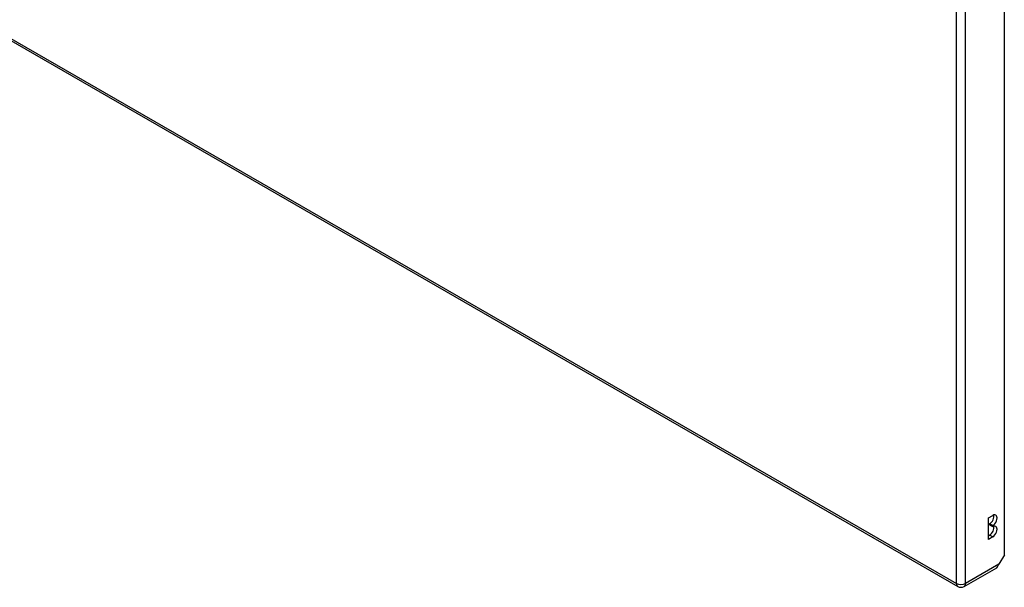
# Model space of a CAD drawing. Header units: inches. Extents: x 338.7 to 398.8, y 128 to 186.9.
# Tile 70 of 110: x 383.6 to 398.6, y 128 to 136.7. Entities that reach past the tile are written whole.
import ezdxf

# ---------------------------------------------------------------- set-up
doc = ezdxf.new("R2010")
doc.units = ezdxf.units.IN
doc.header["$MEASUREMENT"] = 0
doc.layers.add('Visible Edges(ANSI)', color=7, linetype='Continuous', lineweight=25)
doc.layers.add('Visible Tangent Edges(ANSI)', color=7, linetype='Continuous', lineweight=25)

msp = doc.modelspace()

# ---------------------------------------------------------------- linework, layer by layer
at = {"layer": 'Visible Edges(ANSI)'}
for p, q in [((398.6, 128.53), (398.6, 152.732)), ((368.471, 144.99), (397.89, 128.049)), ((398.356, 129.092), (398.423, 129.13)), ((398.356, 128.765), (398.356, 129.092)), ((398.375, 128.986), (398.375, 129.003)), ((398.423, 128.975), (398.375, 129.003)), ((398.423, 128.959), (398.375, 128.986)), ((398.423, 128.975), (398.423, 128.959)), ((398.356, 128.82), (398.375, 128.831)), ((398.423, 128.803), (398.356, 128.765)), ((398.6, 128.53), (398.517, 128.387)), ((397.989, 128.049), (398.484, 128.334))]:
    msp.add_line(p, q, dxfattribs=at)
msp.add_arc((397.939, 128.135), 0.099, 240.064, 299.936, dxfattribs=at)
for centre, major_axis, ratio, start_param, end_param in [((398.375, 129.08), (0.0474, 0.0823), 0.578093, 3.925057, 5.753614), ((398.423, 129.053), (0.0474, 0.0823), 0.578093, 3.925057, 7.06665), ((398.423, 128.881), (0.0474, 0.0823), 0.578093, 3.925057, 7.06665), ((398.375, 128.909), (0.0474, 0.0823), 0.578093, 3.925057, 5.753614), ((398.447, 128.427), (-0.07, -0.121), 0.576978, 1.399191, 1.571763), ((398.435, 128.42), (0.0494, -0.0858), 0.578093, 0, 0.614759)]:
    msp.add_ellipse(centre, major_axis=major_axis, ratio=ratio, start_param=start_param, end_param=end_param, dxfattribs=at)
at = {"layer": 'Visible Tangent Edges(ANSI)'}
for p, q in [((397.869, 128.094), (397.869, 152.392)), ((398.009, 128.094), (398.009, 152.392)), ((368.45, 145.036), (397.869, 128.094)), ((398.423, 128.803), (398.375, 128.831)), ((398.517, 128.387), (398.009, 128.094))]:
    msp.add_line(p, q, dxfattribs=at)
for major_axis, ratio, start_param, end_param in [((-0.0494, -0.0858), 0.578093, 5.495853, 6.283185), ((0.099, 0), 0.575862, 3.926991, 5.497787), ((0.0494, -0.0858), 0.578093, 0, 0.787332)]:
    msp.add_ellipse((397.939, 128.135), major_axis=major_axis, ratio=ratio, start_param=start_param, end_param=end_param, dxfattribs=at)

doc.saveas('drawing.dxf')
